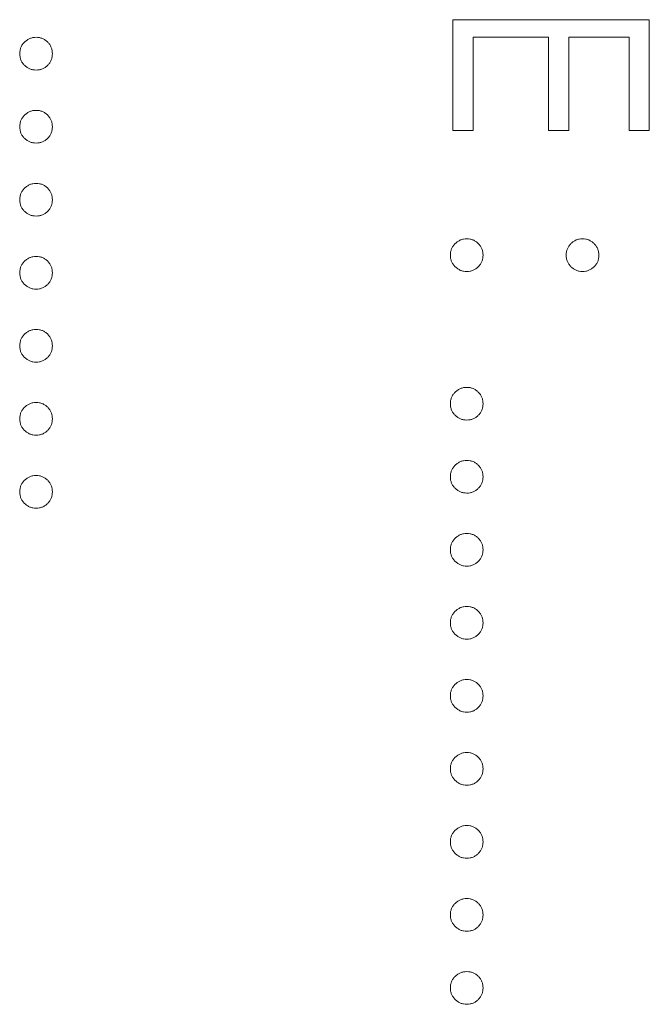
# Model space of a CAD drawing. Header units: millimetres. Extents: x -3 to 402, y -195 to 324.
# Tile 19 of 27: x 51.11 to 55.35, y 168.19 to 174.82. Entities that reach past the tile are written whole.
import ezdxf

# ---------------------------------------------------------------- set-up
doc = ezdxf.new("R2010")
doc.units = ezdxf.units.MM

msp = doc.modelspace()

# ---------------------------------------------------------------- linework, layer by layer
at = {"color": 7, "linetype": 'Continuous', "lineweight": 15}
for p, q in [((54.0277, 174.077), (54.0277, 174.8233)), ((54.0277, 174.8233), (55.3506, 174.8233)), ((55.3506, 174.8233), (55.3506, 174.077)), ((54.1634, 174.7045), (54.1634, 174.077)), ((54.6722, 174.7045), (54.1634, 174.7045)), ((54.6722, 174.077), (54.6722, 174.7045)), ((54.8078, 174.7045), (54.8078, 174.077)), ((55.2149, 174.7045), (54.8078, 174.7045)), ((55.2149, 174.077), (55.2149, 174.7045)), ((54.1634, 174.077), (54.0277, 174.077)), ((54.8078, 174.077), (54.6722, 174.077)), ((55.3506, 174.077), (55.2149, 174.077))]:
    msp.add_line(p, q, dxfattribs=at)
for points, knots in [([(51.1107, 174.5943), (51.1111, 174.6017), (51.1119, 174.6161), (51.1184, 174.6368), (51.1285, 174.6559), (51.1426, 174.6728), (51.1596, 174.6866), (51.1786, 174.697), (51.1993, 174.7033), (51.2137, 174.7041), (51.221, 174.7045)], [0, 0, 0, 0, 0.1277566, 0.2494144, 0.3727965, 0.5001113, 0.6286099, 0.7506434, 0.8737684, 1, 1, 1, 1]), ([(51.221, 174.7045), (51.2284, 174.7041), (51.243, 174.7034), (51.2639, 174.697), (51.2828, 174.6867), (51.2996, 174.6727), (51.3137, 174.6559), (51.3239, 174.6368), (51.3299, 174.616), (51.3308, 174.6017), (51.3312, 174.5943)], [0, 0, 0, 0, 0.129097, 0.252046, 0.373905, 0.5010378, 0.6281707, 0.7513765, 0.872426, 1, 1, 1, 1]), ([(51.221, 174.4841), (51.2137, 174.4845), (51.1993, 174.4854), (51.1784, 174.4912), (51.1597, 174.5021), (51.1426, 174.5158), (51.1286, 174.5327), (51.1182, 174.5517), (51.1119, 174.5724), (51.1111, 174.5869), (51.1107, 174.5943)], [0, 0, 0, 0, 0.126178, 0.248821, 0.37154, 0.499984, 0.627244, 0.749226, 0.872298, 1, 1, 1, 1]), ([(51.3312, 174.5943), (51.3308, 174.5869), (51.3299, 174.5725), (51.324, 174.5516), (51.3136, 174.5327), (51.2996, 174.5159), (51.2827, 174.502), (51.264, 174.4912), (51.2429, 174.4854), (51.2284, 174.4845), (51.221, 174.4841)], [0, 0, 0, 0, 0.127519, 0.249986, 0.371792, 0.49887, 0.625948, 0.748492, 0.870959, 1, 1, 1, 1]), ([(51.1107, 174.1025), (51.1111, 174.1098), (51.1119, 174.1242), (51.1184, 174.1449), (51.1285, 174.164), (51.1426, 174.1809), (51.1596, 174.1947), (51.1786, 174.2052), (51.1993, 174.2115), (51.2137, 174.2123), (51.221, 174.2127)], [0, 0, 0, 0, 0.1277566, 0.2494144, 0.3727965, 0.5001113, 0.6286099, 0.7506434, 0.8737684, 1, 1, 1, 1]), ([(51.221, 174.2127), (51.2284, 174.2123), (51.243, 174.2115), (51.2639, 174.2052), (51.2828, 174.1948), (51.2996, 174.1808), (51.3137, 174.164), (51.3239, 174.145), (51.3299, 174.1242), (51.3308, 174.1098), (51.3312, 174.1025)], [0, 0, 0, 0, 0.129097, 0.252046, 0.373905, 0.5010378, 0.6281707, 0.7513765, 0.872426, 1, 1, 1, 1]), ([(51.221, 173.9922), (51.2137, 173.9927), (51.1993, 173.9936), (51.1784, 173.9993), (51.1597, 174.0102), (51.1426, 174.0239), (51.1286, 174.0409), (51.1182, 174.0598), (51.1119, 174.0806), (51.1111, 174.0951), (51.1107, 174.1025)], [0, 0, 0, 0, 0.126178, 0.248821, 0.37154, 0.499984, 0.627244, 0.749226, 0.872298, 1, 1, 1, 1]), ([(51.3312, 174.1025), (51.3308, 174.0951), (51.3299, 174.0806), (51.324, 174.0598), (51.3136, 174.0409), (51.2996, 174.024), (51.2827, 174.0102), (51.264, 173.9993), (51.2429, 173.9935), (51.2284, 173.9926), (51.221, 173.9922)], [0, 0, 0, 0, 0.127519, 0.249986, 0.371792, 0.49887, 0.625948, 0.748492, 0.870959, 1, 1, 1, 1]), ([(51.1107, 173.6106), (51.1111, 173.618), (51.1119, 173.6324), (51.1184, 173.6531), (51.1285, 173.6721), (51.1426, 173.6891), (51.1596, 173.7029), (51.1786, 173.7133), (51.1993, 173.7196), (51.2137, 173.7204), (51.221, 173.7208)], [0, 0, 0, 0, 0.1277566, 0.2494144, 0.3727965, 0.5001113, 0.6286099, 0.7506434, 0.8737684, 1, 1, 1, 1]), ([(51.221, 173.7208), (51.2284, 173.7204), (51.243, 173.7197), (51.2639, 173.7133), (51.2828, 173.703), (51.2996, 173.689), (51.3137, 173.6722), (51.3239, 173.6531), (51.3299, 173.6323), (51.3308, 173.618), (51.3312, 173.6106)], [0, 0, 0, 0, 0.129097, 0.252046, 0.373905, 0.5010378, 0.6281707, 0.7513765, 0.872426, 1, 1, 1, 1]), ([(51.221, 173.5004), (51.2137, 173.5008), (51.1993, 173.5017), (51.1784, 173.5075), (51.1597, 173.5184), (51.1426, 173.5321), (51.1286, 173.549), (51.1182, 173.568), (51.1119, 173.5887), (51.1111, 173.6032), (51.1107, 173.6106)], [0, 0, 0, 0, 0.126178, 0.248821, 0.37154, 0.499984, 0.627244, 0.749226, 0.872298, 1, 1, 1, 1]), ([(51.3312, 173.6106), (51.3308, 173.6032), (51.3299, 173.5888), (51.324, 173.5679), (51.3136, 173.549), (51.2996, 173.5322), (51.2827, 173.5183), (51.264, 173.5075), (51.2429, 173.5016), (51.2284, 173.5008), (51.221, 173.5004)], [0, 0, 0, 0, 0.127519, 0.249986, 0.371792, 0.49887, 0.625948, 0.748492, 0.870959, 1, 1, 1, 1]), ([(54.0107, 173.2375), (54.0111, 173.2448), (54.0119, 173.2593), (54.0184, 173.28), (54.0285, 173.299), (54.0426, 173.3159), (54.0596, 173.3298), (54.0786, 173.3402), (54.0993, 173.3465), (54.1137, 173.3473), (54.121, 173.3477)], [0, 0, 0, 0, 0.1277566, 0.2494144, 0.3727965, 0.5001113, 0.6286099, 0.7506434, 0.8737684, 1, 1, 1, 1]), ([(54.121, 173.3477), (54.1284, 173.3473), (54.143, 173.3465), (54.1639, 173.3402), (54.1828, 173.3298), (54.1996, 173.3159), (54.2137, 173.299), (54.2239, 173.28), (54.2299, 173.2592), (54.2308, 173.2448), (54.2312, 173.2375)], [0, 0, 0, 0, 0.129097, 0.252046, 0.373905, 0.5010378, 0.6281707, 0.7513765, 0.872426, 1, 1, 1, 1]), ([(54.7909, 173.2375), (54.7913, 173.2448), (54.7921, 173.2592), (54.7982, 173.28), (54.8084, 173.299), (54.8225, 173.3159), (54.8393, 173.3298), (54.8582, 173.3402), (54.8791, 173.3465), (54.8937, 173.3473), (54.9011, 173.3477)], [0, 0, 0, 0, 0.127574, 0.248624, 0.371829, 0.498962, 0.626095, 0.747954, 0.870903, 1, 1, 1, 1]), ([(54.9011, 173.3477), (54.9084, 173.3473), (54.9228, 173.3465), (54.9435, 173.3402), (54.9625, 173.3299), (54.9792, 173.3158), (54.9936, 173.2991), (55.0037, 173.28), (55.0102, 173.2593), (55.011, 173.2449), (55.0114, 173.2375)], [0, 0, 0, 0, 0.126257, 0.249407, 0.371465, 0.498805, 0.627129, 0.750535, 0.872218, 1, 1, 1, 1]), ([(51.1107, 173.1187), (51.1111, 173.1261), (51.1119, 173.1405), (51.1184, 173.1612), (51.1285, 173.1803), (51.1426, 173.1972), (51.1596, 173.211), (51.1786, 173.2215), (51.1993, 173.2277), (51.2137, 173.2286), (51.221, 173.229)], [0, 0, 0, 0, 0.1277566, 0.2494144, 0.3727965, 0.5001113, 0.6286099, 0.7506434, 0.8737684, 1, 1, 1, 1]), ([(51.221, 173.229), (51.2284, 173.2286), (51.243, 173.2278), (51.2639, 173.2215), (51.2828, 173.2111), (51.2996, 173.1971), (51.3137, 173.1803), (51.3239, 173.1613), (51.3299, 173.1405), (51.3308, 173.1261), (51.3312, 173.1187)], [0, 0, 0, 0, 0.129097, 0.252046, 0.373905, 0.5010378, 0.6281707, 0.7513765, 0.872426, 1, 1, 1, 1]), ([(54.121, 173.1272), (54.1137, 173.1277), (54.0993, 173.1286), (54.0784, 173.1343), (54.0597, 173.1453), (54.0426, 173.159), (54.0286, 173.1759), (54.0182, 173.1948), (54.0119, 173.2156), (54.0111, 173.2301), (54.0107, 173.2375)], [0, 0, 0, 0, 0.126178, 0.248821, 0.37154, 0.499984, 0.627244, 0.749226, 0.872298, 1, 1, 1, 1]), ([(54.2312, 173.2375), (54.2308, 173.2301), (54.2299, 173.2157), (54.224, 173.1948), (54.2136, 173.1759), (54.1996, 173.1591), (54.1827, 173.1452), (54.164, 173.1344), (54.1429, 173.1285), (54.1284, 173.1277), (54.121, 173.1272)], [0, 0, 0, 0, 0.127519, 0.249986, 0.371792, 0.49887, 0.625948, 0.748492, 0.870959, 1, 1, 1, 1]), ([(54.9011, 173.1272), (54.8937, 173.1277), (54.8792, 173.1285), (54.8581, 173.1344), (54.8394, 173.1452), (54.8225, 173.1591), (54.8085, 173.1759), (54.7981, 173.1948), (54.7922, 173.2157), (54.7913, 173.2301), (54.7909, 173.2375)], [0, 0, 0, 0, 0.129041, 0.251508, 0.374052, 0.50113, 0.628208, 0.750014, 0.872481, 1, 1, 1, 1]), ([(55.0114, 173.2375), (55.0109, 173.2301), (55.0101, 173.2157), (55.0042, 173.1948), (54.9937, 173.1759), (54.9798, 173.1591), (54.9629, 173.1452), (54.9442, 173.1344), (54.9231, 173.1285), (54.9086, 173.1277), (54.9011, 173.1272)], [0, 0, 0, 0, 0.127519, 0.249986, 0.371792, 0.49887, 0.625948, 0.748492, 0.870959, 1, 1, 1, 1]), ([(51.221, 173.0085), (51.2137, 173.009), (51.1993, 173.0098), (51.1784, 173.0156), (51.1597, 173.0265), (51.1426, 173.0402), (51.1286, 173.0572), (51.1182, 173.0761), (51.1119, 173.0969), (51.1111, 173.1114), (51.1107, 173.1187)], [0, 0, 0, 0, 0.126178, 0.248821, 0.37154, 0.499984, 0.627244, 0.749226, 0.872298, 1, 1, 1, 1]), ([(51.3312, 173.1187), (51.3308, 173.1114), (51.3299, 173.0969), (51.324, 173.0761), (51.3136, 173.0572), (51.2996, 173.0403), (51.2827, 173.0265), (51.264, 173.0156), (51.2429, 173.0098), (51.2284, 173.0089), (51.221, 173.0085)], [0, 0, 0, 0, 0.127519, 0.249986, 0.371792, 0.49887, 0.625948, 0.748492, 0.870959, 1, 1, 1, 1]), ([(51.1107, 172.6269), (51.1111, 172.6343), (51.1119, 172.6487), (51.1184, 172.6694), (51.1285, 172.6884), (51.1426, 172.7054), (51.1596, 172.7192), (51.1786, 172.7296), (51.1993, 172.7359), (51.2137, 172.7367), (51.221, 172.7371)], [0, 0, 0, 0, 0.1277566, 0.2494144, 0.3727965, 0.5001113, 0.6286099, 0.7506434, 0.8737684, 1, 1, 1, 1]), ([(51.221, 172.7371), (51.2284, 172.7367), (51.243, 172.7359), (51.2639, 172.7296), (51.2828, 172.7193), (51.2996, 172.7053), (51.3137, 172.6884), (51.3239, 172.6694), (51.3299, 172.6486), (51.3308, 172.6343), (51.3312, 172.6269)], [0, 0, 0, 0, 0.129097, 0.252046, 0.373905, 0.5010378, 0.6281707, 0.7513765, 0.872426, 1, 1, 1, 1]), ([(51.221, 172.5166), (51.2137, 172.5171), (51.1993, 172.518), (51.1784, 172.5238), (51.1597, 172.5347), (51.1426, 172.5484), (51.1286, 172.5653), (51.1182, 172.5842), (51.1119, 172.605), (51.1111, 172.6195), (51.1107, 172.6269)], [0, 0, 0, 0, 0.126178, 0.248821, 0.37154, 0.499984, 0.627244, 0.749226, 0.872298, 1, 1, 1, 1]), ([(51.3312, 172.6269), (51.3308, 172.6195), (51.3299, 172.6051), (51.324, 172.5842), (51.3136, 172.5653), (51.2996, 172.5485), (51.2827, 172.5346), (51.264, 172.5238), (51.2429, 172.5179), (51.2284, 172.5171), (51.221, 172.5166)], [0, 0, 0, 0, 0.127519, 0.249986, 0.371792, 0.49887, 0.625948, 0.748492, 0.870959, 1, 1, 1, 1]), ([(54.0107, 172.2368), (54.0111, 172.2442), (54.0119, 172.2586), (54.0184, 172.2793), (54.0285, 172.2984), (54.0426, 172.3153), (54.0596, 172.3291), (54.0786, 172.3395), (54.0993, 172.3458), (54.1137, 172.3466), (54.121, 172.347)], [0, 0, 0, 0, 0.1277566, 0.2494144, 0.3727965, 0.5001113, 0.6286099, 0.7506434, 0.8737684, 1, 1, 1, 1]), ([(54.121, 172.347), (54.1284, 172.3466), (54.143, 172.3459), (54.1639, 172.3395), (54.1828, 172.3292), (54.1996, 172.3152), (54.2137, 172.2984), (54.2239, 172.2793), (54.2299, 172.2585), (54.2308, 172.2442), (54.2312, 172.2368)], [0, 0, 0, 0, 0.129097, 0.252046, 0.373905, 0.5010378, 0.6281707, 0.7513765, 0.872426, 1, 1, 1, 1]), ([(51.1107, 172.135), (51.1111, 172.1424), (51.1119, 172.1568), (51.1184, 172.1775), (51.1285, 172.1966), (51.1426, 172.2135), (51.1596, 172.2273), (51.1786, 172.2378), (51.1993, 172.244), (51.2137, 172.2449), (51.221, 172.2453)], [0, 0, 0, 0, 0.1277566, 0.2494144, 0.3727965, 0.5001113, 0.6286099, 0.7506434, 0.8737684, 1, 1, 1, 1]), ([(51.221, 172.2453), (51.2284, 172.2449), (51.243, 172.2441), (51.2639, 172.2378), (51.2828, 172.2274), (51.2996, 172.2134), (51.3137, 172.1966), (51.3239, 172.1776), (51.3299, 172.1568), (51.3308, 172.1424), (51.3312, 172.135)], [0, 0, 0, 0, 0.129097, 0.252046, 0.373905, 0.5010378, 0.6281707, 0.7513765, 0.872426, 1, 1, 1, 1]), ([(54.121, 172.1266), (54.1137, 172.127), (54.0993, 172.1279), (54.0784, 172.1337), (54.0597, 172.1446), (54.0426, 172.1583), (54.0286, 172.1752), (54.0182, 172.1942), (54.0119, 172.2149), (54.0111, 172.2294), (54.0107, 172.2368)], [0, 0, 0, 0, 0.126178, 0.248821, 0.37154, 0.499984, 0.627244, 0.749226, 0.872298, 1, 1, 1, 1]), ([(54.2312, 172.2368), (54.2308, 172.2294), (54.2299, 172.215), (54.224, 172.1941), (54.2136, 172.1752), (54.1996, 172.1584), (54.1827, 172.1445), (54.164, 172.1337), (54.1429, 172.1278), (54.1284, 172.127), (54.121, 172.1266)], [0, 0, 0, 0, 0.127519, 0.249986, 0.371792, 0.49887, 0.625948, 0.748492, 0.870959, 1, 1, 1, 1]), ([(51.221, 172.0248), (51.2137, 172.0252), (51.1993, 172.0261), (51.1784, 172.0319), (51.1597, 172.0428), (51.1426, 172.0565), (51.1286, 172.0735), (51.1182, 172.0924), (51.1119, 172.1132), (51.1111, 172.1277), (51.1107, 172.135)], [0, 0, 0, 0, 0.126178, 0.248821, 0.37154, 0.499984, 0.627244, 0.749226, 0.872298, 1, 1, 1, 1]), ([(51.3312, 172.135), (51.3308, 172.1277), (51.3299, 172.1132), (51.324, 172.0924), (51.3136, 172.0735), (51.2996, 172.0566), (51.2827, 172.0427), (51.264, 172.0319), (51.2429, 172.0261), (51.2284, 172.0252), (51.221, 172.0248)], [0, 0, 0, 0, 0.127519, 0.249986, 0.371792, 0.49887, 0.625948, 0.748492, 0.870959, 1, 1, 1, 1]), ([(54.0107, 171.7449), (54.0111, 171.7523), (54.0119, 171.7667), (54.0184, 171.7874), (54.0285, 171.8065), (54.0426, 171.8234), (54.0596, 171.8372), (54.0786, 171.8477), (54.0993, 171.8539), (54.1137, 171.8548), (54.121, 171.8552)], [0, 0, 0, 0, 0.1277566, 0.2494144, 0.3727965, 0.5001113, 0.6286099, 0.7506434, 0.8737684, 1, 1, 1, 1]), ([(54.121, 171.8552), (54.1284, 171.8548), (54.143, 171.854), (54.1639, 171.8477), (54.1828, 171.8373), (54.1996, 171.8233), (54.2137, 171.8065), (54.2239, 171.7875), (54.2299, 171.7667), (54.2308, 171.7523), (54.2312, 171.7449)], [0, 0, 0, 0, 0.129097, 0.252046, 0.373905, 0.5010378, 0.6281707, 0.7513765, 0.872426, 1, 1, 1, 1]), ([(51.1107, 171.6432), (51.1111, 171.6506), (51.1119, 171.665), (51.1184, 171.6857), (51.1285, 171.7047), (51.1426, 171.7217), (51.1596, 171.7355), (51.1786, 171.7459), (51.1993, 171.7522), (51.2137, 171.753), (51.221, 171.7534)], [0, 0, 0, 0, 0.1277566, 0.2494144, 0.3727965, 0.5001113, 0.6286099, 0.7506434, 0.8737684, 1, 1, 1, 1]), ([(51.221, 171.7534), (51.2284, 171.753), (51.243, 171.7522), (51.2639, 171.7459), (51.2828, 171.7356), (51.2996, 171.7216), (51.3137, 171.7047), (51.3239, 171.6857), (51.3299, 171.6649), (51.3308, 171.6506), (51.3312, 171.6432)], [0, 0, 0, 0, 0.129097, 0.252046, 0.373905, 0.5010378, 0.6281707, 0.7513765, 0.872426, 1, 1, 1, 1]), ([(54.121, 171.6347), (54.1137, 171.6352), (54.0993, 171.636), (54.0784, 171.6418), (54.0597, 171.6527), (54.0426, 171.6664), (54.0286, 171.6834), (54.0182, 171.7023), (54.0119, 171.7231), (54.0111, 171.7376), (54.0107, 171.7449)], [0, 0, 0, 0, 0.126178, 0.248821, 0.37154, 0.499984, 0.627244, 0.749226, 0.872298, 1, 1, 1, 1]), ([(54.2312, 171.7449), (54.2308, 171.7376), (54.2299, 171.7231), (54.224, 171.7023), (54.2136, 171.6834), (54.1996, 171.6665), (54.1827, 171.6527), (54.164, 171.6418), (54.1429, 171.636), (54.1284, 171.6351), (54.121, 171.6347)], [0, 0, 0, 0, 0.127519, 0.249986, 0.371792, 0.49887, 0.625948, 0.748492, 0.870959, 1, 1, 1, 1]), ([(51.221, 171.5329), (51.2137, 171.5334), (51.1993, 171.5343), (51.1784, 171.5401), (51.1597, 171.551), (51.1426, 171.5647), (51.1286, 171.5816), (51.1182, 171.6005), (51.1119, 171.6213), (51.1111, 171.6358), (51.1107, 171.6432)], [0, 0, 0, 0, 0.126178, 0.248821, 0.37154, 0.499984, 0.627244, 0.749226, 0.872298, 1, 1, 1, 1]), ([(51.3312, 171.6432), (51.3308, 171.6358), (51.3299, 171.6214), (51.324, 171.6005), (51.3136, 171.5816), (51.2996, 171.5648), (51.2827, 171.5509), (51.264, 171.5401), (51.2429, 171.5342), (51.2284, 171.5334), (51.221, 171.5329)], [0, 0, 0, 0, 0.127519, 0.249986, 0.371792, 0.49887, 0.625948, 0.748492, 0.870959, 1, 1, 1, 1]), ([(54.0107, 171.2531), (54.0111, 171.2605), (54.0119, 171.2749), (54.0184, 171.2956), (54.0285, 171.3146), (54.0426, 171.3316), (54.0596, 171.3454), (54.0786, 171.3558), (54.0993, 171.3621), (54.1137, 171.3629), (54.121, 171.3633)], [0, 0, 0, 0, 0.1277566, 0.2494144, 0.3727965, 0.5001113, 0.6286099, 0.7506434, 0.8737684, 1, 1, 1, 1]), ([(54.121, 171.3633), (54.1284, 171.3629), (54.143, 171.3622), (54.1639, 171.3558), (54.1828, 171.3455), (54.1996, 171.3315), (54.2137, 171.3146), (54.2239, 171.2956), (54.2299, 171.2748), (54.2308, 171.2605), (54.2312, 171.2531)], [0, 0, 0, 0, 0.129097, 0.252046, 0.373905, 0.5010378, 0.6281707, 0.7513765, 0.872426, 1, 1, 1, 1]), ([(54.121, 171.1429), (54.1137, 171.1433), (54.0993, 171.1442), (54.0784, 171.15), (54.0597, 171.1609), (54.0426, 171.1746), (54.0286, 171.1915), (54.0182, 171.2105), (54.0119, 171.2312), (54.0111, 171.2457), (54.0107, 171.2531)], [0, 0, 0, 0, 0.126178, 0.248821, 0.37154, 0.499984, 0.627244, 0.749226, 0.872298, 1, 1, 1, 1]), ([(54.2312, 171.2531), (54.2308, 171.2457), (54.2299, 171.2313), (54.224, 171.2104), (54.2136, 171.1915), (54.1996, 171.1747), (54.1827, 171.1608), (54.164, 171.15), (54.1429, 171.1441), (54.1284, 171.1433), (54.121, 171.1429)], [0, 0, 0, 0, 0.127519, 0.249986, 0.371792, 0.49887, 0.625948, 0.748492, 0.870959, 1, 1, 1, 1]), ([(54.0107, 170.7612), (54.0111, 170.7686), (54.0119, 170.783), (54.0184, 170.8037), (54.0285, 170.8228), (54.0426, 170.8397), (54.0596, 170.8535), (54.0786, 170.864), (54.0993, 170.8702), (54.1137, 170.8711), (54.121, 170.8715)], [0, 0, 0, 0, 0.1277566, 0.2494144, 0.3727965, 0.5001113, 0.6286099, 0.7506434, 0.8737684, 1, 1, 1, 1]), ([(54.121, 170.8715), (54.1284, 170.8711), (54.143, 170.8703), (54.1639, 170.864), (54.1828, 170.8536), (54.1996, 170.8396), (54.2137, 170.8228), (54.2239, 170.8038), (54.2299, 170.783), (54.2308, 170.7686), (54.2312, 170.7612)], [0, 0, 0, 0, 0.129097, 0.252046, 0.373905, 0.5010378, 0.6281707, 0.7513765, 0.872426, 1, 1, 1, 1]), ([(54.121, 170.651), (54.1137, 170.6514), (54.0993, 170.6523), (54.0784, 170.6581), (54.0597, 170.669), (54.0426, 170.6827), (54.0286, 170.6997), (54.0182, 170.7186), (54.0119, 170.7394), (54.0111, 170.7539), (54.0107, 170.7612)], [0, 0, 0, 0, 0.126178, 0.248821, 0.37154, 0.499984, 0.627244, 0.749226, 0.872298, 1, 1, 1, 1]), ([(54.2312, 170.7612), (54.2308, 170.7539), (54.2299, 170.7394), (54.224, 170.7186), (54.2136, 170.6997), (54.1996, 170.6828), (54.1827, 170.6689), (54.164, 170.6581), (54.1429, 170.6523), (54.1284, 170.6514), (54.121, 170.651)], [0, 0, 0, 0, 0.127519, 0.249986, 0.371792, 0.49887, 0.625948, 0.748492, 0.870959, 1, 1, 1, 1]), ([(54.0107, 170.2694), (54.0111, 170.2768), (54.0119, 170.2912), (54.0184, 170.3119), (54.0285, 170.3309), (54.0426, 170.3479), (54.0596, 170.3617), (54.0786, 170.3721), (54.0993, 170.3784), (54.1137, 170.3792), (54.121, 170.3796)], [0, 0, 0, 0, 0.1277566, 0.2494144, 0.3727965, 0.5001113, 0.6286099, 0.7506434, 0.8737684, 1, 1, 1, 1]), ([(54.121, 170.3796), (54.1284, 170.3792), (54.143, 170.3784), (54.1639, 170.3721), (54.1828, 170.3618), (54.1996, 170.3478), (54.2137, 170.3309), (54.2239, 170.3119), (54.2299, 170.2911), (54.2308, 170.2768), (54.2312, 170.2694)], [0, 0, 0, 0, 0.129097, 0.252046, 0.373905, 0.5010378, 0.6281707, 0.7513765, 0.872426, 1, 1, 1, 1]), ([(54.121, 170.1591), (54.1137, 170.1596), (54.0993, 170.1605), (54.0784, 170.1663), (54.0597, 170.1772), (54.0426, 170.1909), (54.0286, 170.2078), (54.0182, 170.2267), (54.0119, 170.2475), (54.0111, 170.262), (54.0107, 170.2694)], [0, 0, 0, 0, 0.126178, 0.248821, 0.37154, 0.499984, 0.627244, 0.749226, 0.872298, 1, 1, 1, 1]), ([(54.2312, 170.2694), (54.2308, 170.262), (54.2299, 170.2476), (54.224, 170.2267), (54.2136, 170.2078), (54.1996, 170.191), (54.1827, 170.1771), (54.164, 170.1663), (54.1429, 170.1604), (54.1284, 170.1596), (54.121, 170.1591)], [0, 0, 0, 0, 0.127519, 0.249986, 0.371792, 0.49887, 0.625948, 0.748492, 0.870959, 1, 1, 1, 1]), ([(54.0107, 169.7775), (54.0111, 169.7849), (54.0119, 169.7993), (54.0184, 169.82), (54.0285, 169.8391), (54.0426, 169.856), (54.0596, 169.8698), (54.0786, 169.8803), (54.0993, 169.8865), (54.1137, 169.8874), (54.121, 169.8878)], [0, 0, 0, 0, 0.1277566, 0.2494144, 0.3727965, 0.5001113, 0.6286099, 0.7506434, 0.8737684, 1, 1, 1, 1]), ([(54.121, 169.8878), (54.1284, 169.8874), (54.143, 169.8866), (54.1639, 169.8803), (54.1828, 169.8699), (54.1996, 169.8559), (54.2137, 169.8391), (54.2239, 169.8201), (54.2299, 169.7993), (54.2308, 169.7849), (54.2312, 169.7775)], [0, 0, 0, 0, 0.129097, 0.252046, 0.373905, 0.5010378, 0.6281707, 0.7513765, 0.872426, 1, 1, 1, 1]), ([(54.121, 169.6673), (54.1137, 169.6677), (54.0993, 169.6686), (54.0784, 169.6744), (54.0597, 169.6853), (54.0426, 169.699), (54.0286, 169.716), (54.0182, 169.7349), (54.0119, 169.7557), (54.0111, 169.7702), (54.0107, 169.7775)], [0, 0, 0, 0, 0.126178, 0.248821, 0.37154, 0.499984, 0.627244, 0.749226, 0.872298, 1, 1, 1, 1]), ([(54.2312, 169.7775), (54.2308, 169.7702), (54.2299, 169.7557), (54.224, 169.7348), (54.2136, 169.7159), (54.1996, 169.6991), (54.1827, 169.6852), (54.164, 169.6744), (54.1429, 169.6686), (54.1284, 169.6677), (54.121, 169.6673)], [0, 0, 0, 0, 0.127519, 0.249986, 0.371792, 0.49887, 0.625948, 0.748492, 0.870959, 1, 1, 1, 1]), ([(54.0107, 169.2857), (54.0111, 169.2931), (54.0119, 169.3075), (54.0184, 169.3282), (54.0285, 169.3472), (54.0426, 169.3642), (54.0596, 169.378), (54.0786, 169.3884), (54.0993, 169.3947), (54.1137, 169.3955), (54.121, 169.3959)], [0, 0, 0, 0, 0.1277566, 0.2494144, 0.3727965, 0.5001113, 0.6286099, 0.7506434, 0.8737684, 1, 1, 1, 1]), ([(54.121, 169.3959), (54.1284, 169.3955), (54.143, 169.3947), (54.1639, 169.3884), (54.1828, 169.378), (54.1996, 169.3641), (54.2137, 169.3472), (54.2239, 169.3282), (54.2299, 169.3074), (54.2308, 169.2931), (54.2312, 169.2857)], [0, 0, 0, 0, 0.129097, 0.252046, 0.373905, 0.5010378, 0.6281707, 0.7513765, 0.872426, 1, 1, 1, 1]), ([(54.121, 169.1754), (54.1137, 169.1759), (54.0993, 169.1768), (54.0784, 169.1825), (54.0597, 169.1935), (54.0426, 169.2072), (54.0286, 169.2241), (54.0182, 169.243), (54.0119, 169.2638), (54.0111, 169.2783), (54.0107, 169.2857)], [0, 0, 0, 0, 0.126178, 0.248821, 0.37154, 0.499984, 0.627244, 0.749226, 0.872298, 1, 1, 1, 1]), ([(54.2312, 169.2857), (54.2308, 169.2783), (54.2299, 169.2639), (54.224, 169.243), (54.2136, 169.2241), (54.1996, 169.2073), (54.1827, 169.1934), (54.164, 169.1826), (54.1429, 169.1767), (54.1284, 169.1759), (54.121, 169.1754)], [0, 0, 0, 0, 0.127519, 0.249986, 0.371792, 0.49887, 0.625948, 0.748492, 0.870959, 1, 1, 1, 1]), ([(54.0107, 168.7938), (54.0111, 168.8012), (54.0119, 168.8156), (54.0184, 168.8363), (54.0285, 168.8554), (54.0426, 168.8723), (54.0596, 168.8861), (54.0786, 168.8966), (54.0993, 168.9028), (54.1137, 168.9037), (54.121, 168.9041)], [0, 0, 0, 0, 0.1277566, 0.2494144, 0.3727965, 0.5001113, 0.6286099, 0.7506434, 0.8737684, 1, 1, 1, 1]), ([(54.121, 168.9041), (54.1284, 168.9037), (54.143, 168.9029), (54.1639, 168.8965), (54.1828, 168.8862), (54.1996, 168.8722), (54.2137, 168.8554), (54.2239, 168.8364), (54.2299, 168.8156), (54.2308, 168.8012), (54.2312, 168.7938)], [0, 0, 0, 0, 0.129097, 0.252046, 0.373905, 0.5010378, 0.6281707, 0.7513765, 0.872426, 1, 1, 1, 1]), ([(54.121, 168.6836), (54.1137, 168.684), (54.0993, 168.6849), (54.0784, 168.6907), (54.0597, 168.7016), (54.0426, 168.7153), (54.0286, 168.7322), (54.0182, 168.7512), (54.0119, 168.772), (54.0111, 168.7865), (54.0107, 168.7938)], [0, 0, 0, 0, 0.126178, 0.248821, 0.37154, 0.499984, 0.627244, 0.749226, 0.872298, 1, 1, 1, 1]), ([(54.2312, 168.7938), (54.2308, 168.7865), (54.2299, 168.772), (54.224, 168.7511), (54.2136, 168.7322), (54.1996, 168.7154), (54.1827, 168.7015), (54.164, 168.6907), (54.1429, 168.6849), (54.1284, 168.684), (54.121, 168.6836)], [0, 0, 0, 0, 0.127519, 0.249986, 0.371792, 0.49887, 0.625948, 0.748492, 0.870959, 1, 1, 1, 1]), ([(54.0107, 168.302), (54.0111, 168.3094), (54.0119, 168.3238), (54.0184, 168.3445), (54.0285, 168.3635), (54.0426, 168.3805), (54.0596, 168.3943), (54.0786, 168.4047), (54.0993, 168.411), (54.1137, 168.4118), (54.121, 168.4122)], [0, 0, 0, 0, 0.1277566, 0.2494144, 0.3727965, 0.5001113, 0.6286099, 0.7506434, 0.8737684, 1, 1, 1, 1]), ([(54.121, 168.4122), (54.1284, 168.4118), (54.143, 168.411), (54.1639, 168.4047), (54.1828, 168.3943), (54.1996, 168.3804), (54.2137, 168.3635), (54.2239, 168.3445), (54.2299, 168.3237), (54.2308, 168.3093), (54.2312, 168.302)], [0, 0, 0, 0, 0.129097, 0.252046, 0.373905, 0.5010378, 0.6281707, 0.7513765, 0.872426, 1, 1, 1, 1]), ([(54.121, 168.1917), (54.1137, 168.1922), (54.0993, 168.1931), (54.0784, 168.1988), (54.0597, 168.2098), (54.0426, 168.2235), (54.0286, 168.2404), (54.0182, 168.2593), (54.0119, 168.2801), (54.0111, 168.2946), (54.0107, 168.302)], [0, 0, 0, 0, 0.126178, 0.248821, 0.37154, 0.499984, 0.627244, 0.749226, 0.872298, 1, 1, 1, 1]), ([(54.2312, 168.302), (54.2308, 168.2946), (54.2299, 168.2802), (54.224, 168.2593), (54.2136, 168.2404), (54.1996, 168.2236), (54.1827, 168.2097), (54.164, 168.1989), (54.1429, 168.193), (54.1284, 168.1922), (54.121, 168.1917)], [0, 0, 0, 0, 0.127519, 0.249986, 0.371792, 0.49887, 0.625948, 0.748492, 0.870959, 1, 1, 1, 1])]:
    msp.add_open_spline(points, degree=3, knots=knots, dxfattribs=at)

doc.saveas('drawing.dxf')
